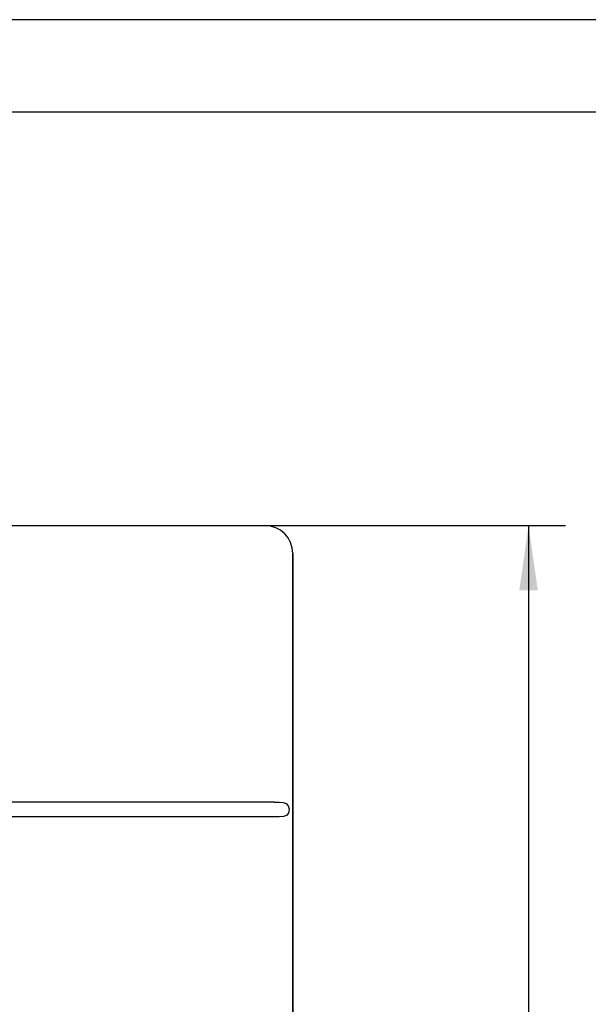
# Model space of a CAD drawing. Extents: x 0 to 841, y 0 to 594.
# Tile 63 of 65: x 335 to 366, y 541 to 594. Entities that reach past the tile are written whole.
import ezdxf
from ezdxf.enums import TextEntityAlignment as Align

# ---------------------------------------------------------------- set-up
doc = ezdxf.new("R2010")
doc.units = 0
doc.header["$LTSCALE"] = 46.255
for name, color, linetype in [('10000_FRONT', 7, 'CONTINUOUS'), ('10100_DIM_FRONT', 7, 'CONTINUOUS'), ('90000_FRAME', 7, 'CONTINUOUS')]:
    doc.layers.add(name, color=color, linetype=linetype)
doc.dimstyles.get("Standard").update_dxf_attribs({"dimtxt": 2.5, "dimasz": 2.5, "dimexe": 1.25, "dimexo": 0.625, "dimtad": 1, "dimcen": 2.5, "dimazin": 3, "dimtfac": 1, "dimtmove": 0, "dimatfit": 3})

# ---------------------------------------------------------------- blocks, each defined once
blk = doc.blocks.new('*D0')
at = {"layer": '10100_DIM_FRONT', "color": 7, "linetype": 'CONTINUOUS'}
for p, q in [((300.088, 565.189), (300.088, 261.991)), ((349.838, 565.189), (349.838, 261.991)), ((300.088, 263.991), (324.963, 263.991)), ((349.838, 263.991), (324.963, 263.991))]:
    blk.add_line(p, q, dxfattribs=at)
for points in [[(303.588, 264.491), (300.088, 263.991), (303.588, 263.491)], [(346.338, 263.491), (349.838, 263.991), (346.338, 264.491)]]:
    blk.add_solid(points, dxfattribs=at)
blk.add_text('49.8', height=3.5, dxfattribs=at).set_placement((323.5, 264.866), (333.75, 264.866), align=Align.FIT)
blk = doc.blocks.new('*D1')
at = {"layer": '10100_DIM_FRONT', "color": 7, "linetype": 'CONTINUOUS'}
for p, q in [((348.338, 566.689), (364.56, 566.689)), ((362.56, 566.689), (362.56, 421.672)), ((362.56, 276.655), (362.56, 421.672)), ((348.338, 276.655), (364.56, 276.655))]:
    blk.add_line(p, q, dxfattribs=at)
for points in [[(363.06, 563.189), (362.56, 566.689), (362.06, 563.189)], [(362.06, 280.155), (362.56, 276.655), (363.06, 280.155)]]:
    blk.add_solid(points, dxfattribs=at)
blk.add_text('290', height=3.5, rotation=90, dxfattribs=at).set_placement((361.685, 429.812), (361.685, 438.062), align=Align.FIT)

msp = doc.modelspace()

# ---------------------------------------------------------------- linework, layer by layer
at = {"layer": '10000_FRONT', "color": 7, "linetype": 'CONTINUOUS'}
for p, q in [((301.588, 566.689), (348.338, 566.689)), ((349.838, 278.155), (349.838, 565.189)), ((348.838, 551.759), (301.088, 551.759)), ((348.838, 551.759), (349.097, 551.758)), ((349.097, 551.758), (349.32, 551.739)), ((349.32, 551.739), (349.486, 551.68)), ((349.486, 551.68), (349.592, 551.565)), ((349.592, 551.565), (349.638, 551.372)), ((349.638, 551.372), (349.598, 551.165)), ((348.838, 550.959), (301.088, 550.959)), ((349.102, 550.961), (348.838, 550.959)), ((349.325, 550.98), (349.102, 550.961)), ((349.491, 551.041), (349.325, 550.98)), ((349.598, 551.165), (349.491, 551.041))]:
    msp.add_line(p, q, dxfattribs=at)
msp.add_arc((348.338, 565.189), 1.5, 0, 90, dxfattribs=at)
at = {"layer": '90000_FRAME', "color": 7, "linetype": 'CONTINUOUS'}
for p, q in [((841, 594), (0, 594)), ((836, 589), (5, 589))]:
    msp.add_line(p, q, dxfattribs=at)

# ---------------------------------------------------------------- dimensions: what is measured, and where the dimension line sits
at = {"layer": '10100_DIM_FRONT', "color": 7, "linetype": 'CONTINUOUS'}
dim = msp.add_linear_dim(base=(362.56, 276.655), p1=(348.338, 566.689), p2=(348.338, 276.655), angle=270, dimstyle='Standard', dxfattribs=at)
dim.commit()
dim.dimension.update_dxf_attribs({"geometry": '*D1', "text_midpoint": (359.935, 433.937), "dimtype": 128})
dim = msp.add_linear_dim(base=(349.838, 263.991), p1=(300.088, 565.189), p2=(349.838, 565.189), dimstyle='Standard', dxfattribs=at)
dim.commit()
dim.dimension.update_dxf_attribs({"geometry": '*D0', "text_midpoint": (328.625, 266.616), "dimtype": 128})

doc.saveas('drawing.dxf')
